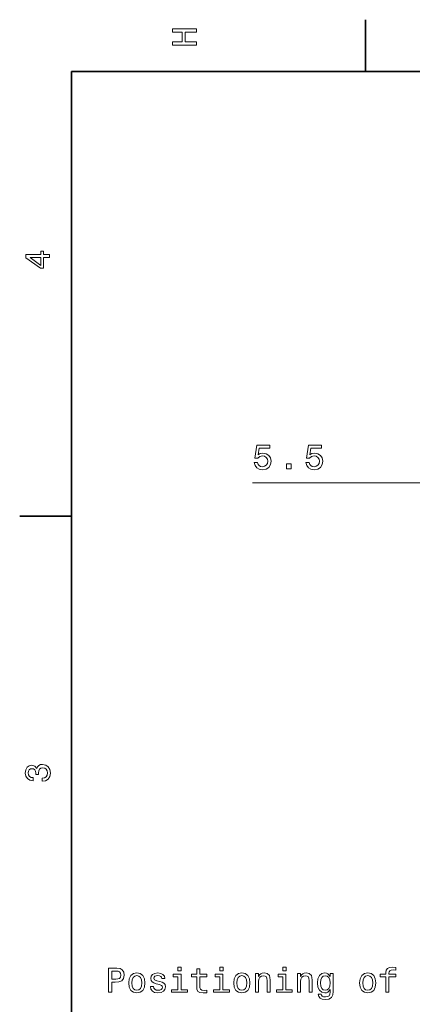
# Model space of a CAD drawing. Extents: x 0 to 420, y 0 to 297.
# Tile 2 of 23: x 2 to 59, y 152 to 294. Entities that reach past the tile are written whole.
import ezdxf

# ---------------------------------------------------------------- set-up
doc = ezdxf.new("R2010")
doc.units = 0

msp = doc.modelspace()

# ---------------------------------------------------------------- linework, layer by layer
at = {"color": 7, "lineweight": 35}
for p, q in [((52.5, 287), (52.5, 294.5)), ((410, 287), (10, 287)), ((10, 287), (10, 10)), ((10, 222.699997), (2.5, 222.699997))]:
    msp.add_line(p, q, dxfattribs=at)
at = {"color": 7, "lineweight": 13}
msp.add_line((36.160847, 227.507462), (74.314011, 227.507462), dxfattribs=at)
for points in [[(28.083214, 290.829987), (28.083214, 291.299011), (26.439121, 291.299011), (26.439121, 292.701019), (28.083214, 292.701019), (28.083214, 293.164978), (24.583214, 293.164978), (24.583214, 292.701019), (26.010447, 292.701019), (26.010447, 291.299011), (24.583214, 291.299011), (24.583214, 290.829987)], [(6.833213, 260.077362), (6.833213, 260.53125), (5.965778, 260.53125), (5.965778, 261.030548), (5.56232, 261.030548), (5.56232, 260.53125), (3.408862, 260.53125), (3.408862, 260.072327), (5.521974, 258.539185), (5.965778, 258.539185), (5.965778, 260.077362)], [(5.56232, 258.96283), (3.993876, 260.077362), (5.56232, 260.077362)], [(36.428135, 230.420288), (36.539085, 230.006744), (36.786201, 229.683975), (37.149315, 229.482239), (37.613293, 229.406601), (38.122658, 229.497375), (38.521072, 229.744492), (38.773235, 230.137863), (38.869057, 230.642181), (38.783321, 231.111206), (38.541245, 231.47937), (38.163006, 231.7164), (37.673813, 231.802124), (37.29557, 231.741608), (37.003063, 231.57518), (37.144272, 232.518265), (38.677414, 232.518265), (38.677414, 232.931808), (36.806377, 232.931808), (36.528999, 231.075897), (36.932457, 231.075897), (37.224964, 231.312943), (37.598164, 231.398666), (37.920929, 231.343201), (38.168049, 231.181808), (38.324387, 230.934692), (38.379864, 230.616974), (38.324387, 230.299255), (38.163006, 230.052124), (37.915886, 229.895782), (37.598164, 229.840317), (37.330872, 229.87561), (37.1241, 229.991608), (36.972801, 230.173172), (36.897156, 230.420288)], [(43.900181, 230.420288), (44.011131, 230.006744), (44.258247, 229.683975), (44.621361, 229.482239), (45.085339, 229.406601), (45.594704, 229.497375), (45.993118, 229.744492), (46.245281, 230.137863), (46.341103, 230.642181), (46.255367, 231.111206), (46.01329, 231.47937), (45.635052, 231.7164), (45.145859, 231.802124), (44.767616, 231.741608), (44.475109, 231.57518), (44.616318, 232.518265), (46.14946, 232.518265), (46.14946, 232.931808), (44.278423, 232.931808), (44.001045, 231.075897), (44.404503, 231.075897), (44.69701, 231.312943), (45.07021, 231.398666), (45.392975, 231.343201), (45.640095, 231.181808), (45.796432, 230.934692), (45.85191, 230.616974), (45.796432, 230.299255), (45.635052, 230.052124), (45.387932, 229.895782), (45.07021, 229.840317), (44.802917, 229.87561), (44.596146, 229.991608), (44.444847, 230.173172), (44.369202, 230.420288)], [(41.066895, 229.507462), (41.762859, 229.507462), (41.762859, 230.258896), (41.066895, 230.258896)], [(5.733789, 184.329117), (5.769093, 184.329117), (6.253242, 184.409805), (6.616354, 184.646835), (6.848343, 185.020035), (6.934078, 185.514282), (6.848343, 186.038773), (6.626441, 186.432144), (6.273415, 186.684311), (5.819525, 186.775085), (5.521974, 186.734741), (5.2799, 186.623795), (5.0933, 186.44223), (4.957133, 186.20015), (4.684798, 186.527969), (4.251081, 186.643967), (3.857709, 186.568314), (3.560158, 186.351456), (3.373559, 185.998428), (3.307997, 185.514282), (3.388689, 185.060394), (3.610591, 184.712402), (3.963617, 184.485458), (4.432637, 184.409805), (4.467939, 184.409805), (4.467939, 184.858658), (4.145173, 184.899002), (3.913184, 185.030121), (3.771974, 185.241943), (3.721542, 185.53949), (3.761888, 185.801743), (3.867795, 185.993378), (4.039265, 186.109375), (4.271254, 186.15477), (4.518372, 186.109375), (4.684798, 185.988342), (4.785663, 185.77652), (4.815922, 185.489059), (4.810879, 185.292374), (5.209294, 185.292374), (5.199208, 185.53949), (5.244596, 185.857224), (5.365634, 186.094254), (5.56232, 186.235458), (5.819525, 186.285889), (6.112032, 186.230423), (6.328891, 186.084167), (6.465058, 185.852173), (6.510447, 185.54454), (6.460014, 185.226807), (6.308718, 184.994827), (6.066643, 184.848572), (5.733789, 184.793091)], [(15.344436, 153.802536), (15.808413, 153.802536), (15.808413, 155.280197), (16.322821, 155.280197), (16.842274, 155.30542), (17.255819, 155.481934), (17.523109, 155.824875), (17.613888, 156.293884), (17.543283, 156.727615), (17.341553, 157.045334), (17.008701, 157.236969), (16.55481, 157.302536), (15.344436, 157.302536)], [(16.42873, 156.873856), (16.731323, 156.843597), (16.953224, 156.747787), (17.084349, 156.571274), (17.129738, 156.293884), (17.079306, 156.001389), (16.943138, 155.824875), (16.711149, 155.734085), (16.393427, 155.708878), (15.808413, 155.708878), (15.808413, 156.873856)], [(25.844437, 157.423569), (25.375416, 157.423569), (25.375416, 156.91925), (25.844437, 156.91925)], [(28.103802, 156.041733), (28.103802, 154.685104), (28.13406, 154.246338), (28.275272, 153.943741), (28.557693, 153.767227), (29.036798, 153.706711), (29.561295, 153.731934), (29.561295, 154.115219), (29.178009, 154.084961), (28.830027, 154.125305), (28.643427, 154.251389), (28.562737, 154.463196), (28.547606, 154.760742), (28.547606, 156.041733), (29.561295, 156.041733), (29.561295, 156.419968), (28.547606, 156.419968), (28.547606, 157.211761), (28.103802, 157.211761), (28.103802, 156.419968), (27.337231, 156.419968), (27.337231, 156.041733)], [(31.916481, 157.423569), (31.447462, 157.423569), (31.447462, 156.91925), (31.916481, 156.91925)], [(41.024551, 157.423569), (40.555531, 157.423569), (40.555531, 156.91925), (41.024551, 156.91925)], [(55.448177, 156.041733), (55.448177, 153.802536), (55.891983, 153.802536), (55.891983, 156.041733), (56.900627, 156.041733), (56.900627, 156.419968), (55.891983, 156.419968), (55.891983, 156.586395), (55.927284, 156.788132), (56.043278, 156.924301), (56.239964, 157.00499), (56.522385, 157.035248), (56.900627, 157.015076), (56.900627, 157.398361), (56.42152, 157.423569), (55.987804, 157.378189), (55.685211, 157.24202), (55.503654, 157.00499), (55.448177, 156.667084), (55.448177, 156.419968), (54.636219, 156.419968), (54.636219, 156.041733)], [(18.269508, 155.154114), (18.350199, 154.538849), (18.582188, 154.084961), (18.950344, 153.802536), (19.44458, 153.706711), (19.933773, 153.802536), (20.301929, 154.07991), (20.533916, 154.533798), (20.619652, 155.154114), (20.533916, 155.769394), (20.301929, 156.228333), (19.933773, 156.505707), (19.44458, 156.606567), (18.950344, 156.505707), (18.582188, 156.223282), (18.350199, 155.769394)], [(18.723398, 155.159164), (18.768787, 155.613052), (18.909998, 155.940857), (19.136944, 156.142593), (19.44458, 156.213196), (19.747173, 156.142593), (19.974117, 155.945908), (20.11533, 155.613052), (20.16576, 155.159164), (20.11533, 154.700226), (19.974117, 154.367371), (19.747173, 154.165649), (19.44458, 154.100082), (19.136944, 154.165649), (18.909998, 154.367371), (18.768787, 154.700226)], [(22.763023, 155.381073), (22.334349, 155.481934), (22.016626, 155.597931), (21.910717, 155.834961), (21.940977, 156.001389), (22.046885, 156.122421), (22.218355, 156.198074), (22.465473, 156.228333), (22.702505, 156.198074), (22.889103, 156.107285), (23.010141, 155.97113), (23.060574, 155.789566), (23.494291, 155.789566), (23.494291, 155.799652), (23.418644, 156.127457), (23.21187, 156.384674), (22.889103, 156.546051), (22.465473, 156.606567), (22.036798, 156.546051), (21.724119, 156.379623), (21.527431, 156.132507), (21.466915, 155.819824), (21.512302, 155.517227), (21.653513, 155.30542), (21.885502, 155.154114), (22.223398, 155.048218), (22.717634, 154.92717), (23.020229, 154.801102), (23.10092, 154.700226), (23.13118, 154.548935), (23.085789, 154.362335), (22.964752, 154.22113), (22.768066, 154.130341), (22.505819, 154.100082), (22.228441, 154.130341), (22.026712, 154.236252), (21.890545, 154.40773), (21.83507, 154.64476), (21.406395, 154.64476), (21.477001, 154.241302), (21.683773, 153.948792), (22.011581, 153.772278), (22.465473, 153.706711), (22.939537, 153.772278), (23.287519, 153.948792), (23.499334, 154.231216), (23.574984, 154.599365), (23.519508, 154.917084), (23.363167, 155.133942), (23.105963, 155.275162)], [(25.829306, 154.175735), (25.829306, 156.419968), (24.689537, 156.419968), (24.689537, 156.041733), (25.385502, 156.041733), (25.385502, 154.175735), (24.477722, 154.175735), (24.477722, 153.802536), (26.747173, 153.802536), (26.747173, 154.175735)], [(31.901352, 154.175735), (31.901352, 156.419968), (30.761581, 156.419968), (30.761581, 156.041733), (31.457548, 156.041733), (31.457548, 154.175735), (30.549767, 154.175735), (30.549767, 153.802536), (32.819221, 153.802536), (32.819221, 154.175735)], [(33.449623, 155.154114), (33.530315, 154.538849), (33.762302, 154.084961), (34.130459, 153.802536), (34.624695, 153.706711), (35.113888, 153.802536), (35.482044, 154.07991), (35.714035, 154.533798), (35.799767, 155.154114), (35.714035, 155.769394), (35.482044, 156.228333), (35.113888, 156.505707), (34.624695, 156.606567), (34.130459, 156.505707), (33.762302, 156.223282), (33.530315, 155.769394)], [(33.903511, 155.159164), (33.948902, 155.613052), (34.090111, 155.940857), (34.317059, 156.142593), (34.624695, 156.213196), (34.927288, 156.142593), (35.154236, 155.945908), (35.295444, 155.613052), (35.345879, 155.159164), (35.295444, 154.700226), (35.154236, 154.367371), (34.927288, 154.165649), (34.624695, 154.100082), (34.317059, 154.165649), (34.090111, 154.367371), (33.948902, 154.700226)], [(36.616772, 153.802536), (37.060577, 153.802536), (37.060577, 155.365936), (37.105965, 155.723999), (37.25222, 155.986252), (37.479164, 156.147644), (37.781757, 156.20816), (38.023834, 156.15773), (38.175129, 156.021561), (38.250778, 155.794617), (38.275993, 155.49202), (38.275993, 153.802536), (38.719795, 153.802536), (38.719795, 155.582794), (38.699623, 155.940857), (38.608849, 156.238419), (38.311295, 156.510742), (37.847321, 156.606567), (37.590115, 156.571274), (37.373253, 156.475449), (37.186657, 156.314056), (37.040401, 156.097198), (37.040401, 156.510742), (36.616772, 156.510742)], [(41.009422, 154.175735), (41.009422, 156.419968), (39.869652, 156.419968), (39.869652, 156.041733), (40.56562, 156.041733), (40.56562, 154.175735), (39.657837, 154.175735), (39.657837, 153.802536), (41.927288, 153.802536), (41.927288, 154.175735)], [(42.688816, 153.802536), (43.132622, 153.802536), (43.132622, 155.365936), (43.178009, 155.723999), (43.324265, 155.986252), (43.551208, 156.147644), (43.853802, 156.20816), (44.095879, 156.15773), (44.247173, 156.021561), (44.322823, 155.794617), (44.348038, 155.49202), (44.348038, 153.802536), (44.79184, 153.802536), (44.79184, 155.582794), (44.771667, 155.940857), (44.680893, 156.238419), (44.383339, 156.510742), (43.919365, 156.606567), (43.662159, 156.571274), (43.445297, 156.475449), (43.258701, 156.314056), (43.112446, 156.097198), (43.112446, 156.510742), (42.688816, 156.510742)], [(47.832909, 153.923569), (47.832909, 156.510742), (47.409275, 156.510742), (47.409275, 156.071991), (47.061295, 156.470398), (46.84948, 156.571274), (46.612446, 156.606567), (46.183769, 156.505707), (45.850918, 156.223282), (45.63406, 155.769394), (45.558411, 155.159164), (45.63406, 154.543884), (45.850918, 154.089996), (46.183769, 153.802536), (46.612446, 153.706711), (46.854523, 153.74202), (47.056252, 153.832794), (47.409275, 154.21608), (47.409275, 153.832794), (47.368931, 153.530197), (47.25798, 153.313339), (47.046162, 153.187256), (46.728439, 153.141876), (46.451065, 153.172134), (46.254379, 153.247787), (46.138382, 153.378906), (46.103081, 153.55542), (45.674408, 153.55542), (45.674408, 153.535248), (45.739967, 153.212479), (45.941696, 152.970398), (46.264465, 152.814056), (46.703224, 152.758591), (47.227718, 152.834244), (47.575703, 153.046051), (47.772388, 153.414215)], [(46.017345, 155.159164), (46.062737, 155.608017), (46.198902, 155.940857), (46.410717, 156.137543), (46.693138, 156.20816), (46.990688, 156.137543), (47.212589, 155.940857), (47.348759, 155.608017), (47.399189, 155.159164), (47.348759, 154.700226), (47.212589, 154.372421), (46.990688, 154.170685), (46.693138, 154.105133), (46.410717, 154.170685), (46.198902, 154.372421), (46.062737, 154.705276)], [(51.66576, 155.154114), (51.746449, 154.538849), (51.978439, 154.084961), (52.346596, 153.802536), (52.840832, 153.706711), (53.330025, 153.802536), (53.698177, 154.07991), (53.930168, 154.533798), (54.015903, 155.154114), (53.930168, 155.769394), (53.698177, 156.228333), (53.330025, 156.505707), (52.840832, 156.606567), (52.346596, 156.505707), (51.978439, 156.223282), (51.746449, 155.769394)], [(52.119648, 155.159164), (52.165039, 155.613052), (52.306248, 155.940857), (52.533192, 156.142593), (52.840832, 156.213196), (53.143425, 156.142593), (53.370369, 155.945908), (53.511578, 155.613052), (53.562012, 155.159164), (53.511578, 154.700226), (53.370369, 154.367371), (53.143425, 154.165649), (52.840832, 154.100082), (52.533192, 154.165649), (52.306248, 154.367371), (52.165039, 154.700226)]]:
    msp.add_lwpolyline(points, close=True, dxfattribs=at)

doc.saveas('drawing.dxf')
